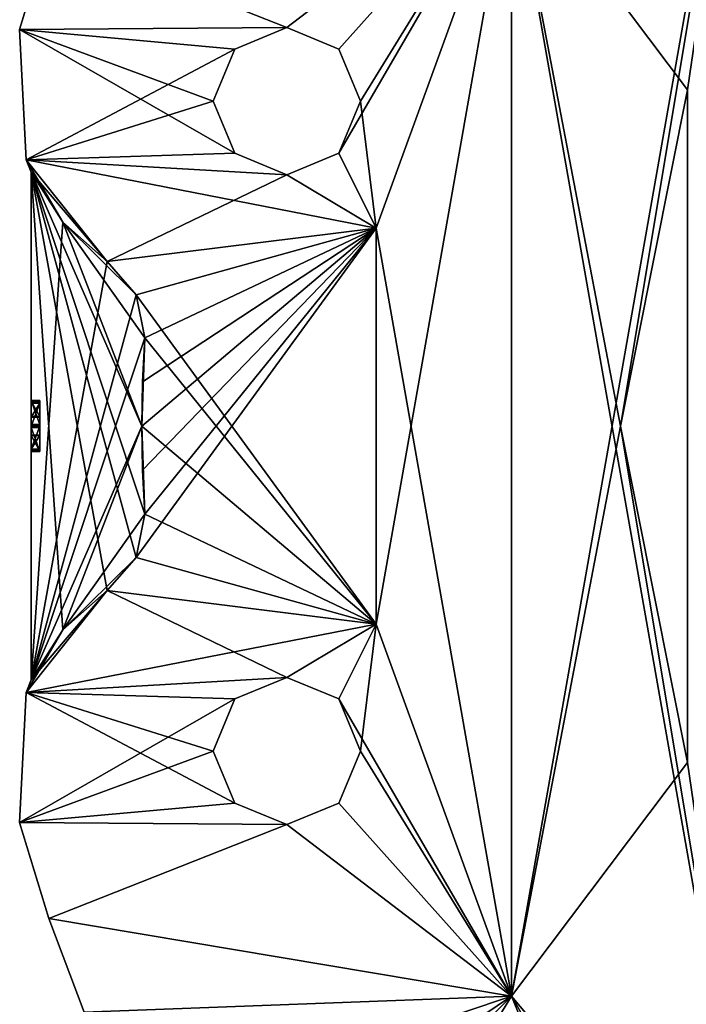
# Model space of a CAD drawing. Header units: millimetres. Extents: x -174 to 297, y -210 to 612.
# Tile 5 of 18: x -174 to -96, y -68 to 48. Entities that reach past the tile are written whole.
import ezdxf

# ---------------------------------------------------------------- set-up
doc = ezdxf.new("R2010")
doc.units = ezdxf.units.MM
doc.header["$LTSCALE"] = 65.185185
for name, color, linetype in [('10', 7, 'CONTINUOUS'), ('101', 7, 'CONTINUOUS'), ('102', 7, 'CONTINUOUS'), ('103', 7, 'CONTINUOUS'), ('104', 7, 'CONTINUOUS'), ('105', 7, 'CONTINUOUS'), ('106', 7, 'CONTINUOUS'), ('107', 7, 'CONTINUOUS'), ('108', 7, 'CONTINUOUS'), ('109', 7, 'CONTINUOUS'), ('110', 7, 'CONTINUOUS'), ('111', 7, 'CONTINUOUS'), ('112', 7, 'CONTINUOUS'), ('113', 7, 'CONTINUOUS'), ('114', 7, 'CONTINUOUS'), ('115', 7, 'CONTINUOUS'), ('116', 7, 'CONTINUOUS'), ('117', 7, 'CONTINUOUS'), ('118', 7, 'CONTINUOUS'), ('119', 7, 'CONTINUOUS'), ('120', 7, 'CONTINUOUS'), ('121', 7, 'CONTINUOUS'), ('122', 7, 'CONTINUOUS'), ('123', 7, 'CONTINUOUS'), ('124', 7, 'CONTINUOUS'), ('14', 7, 'CONTINUOUS'), ('142', 7, 'CONTINUOUS'), ('147', 7, 'CONTINUOUS'), ('148', 7, 'CONTINUOUS'), ('153', 7, 'CONTINUOUS'), ('189', 7, 'CONTINUOUS'), ('191', 7, 'CONTINUOUS'), ('2', 7, 'CONTINUOUS'), ('22', 7, 'CONTINUOUS'), ('223', 7, 'CONTINUOUS'), ('225', 7, 'CONTINUOUS'), ('236', 7, 'CONTINUOUS'), ('240', 7, 'CONTINUOUS'), ('245', 7, 'CONTINUOUS'), ('246', 7, 'CONTINUOUS'), ('254', 7, 'CONTINUOUS'), ('262', 7, 'CONTINUOUS'), ('3', 7, 'CONTINUOUS'), ('4', 7, 'CONTINUOUS'), ('43', 7, 'CONTINUOUS'), ('48', 7, 'CONTINUOUS'), ('51', 7, 'CONTINUOUS'), ('83', 7, 'CONTINUOUS'), ('86', 7, 'CONTINUOUS'), ('94', 7, 'CONTINUOUS'), ('97', 7, 'CONTINUOUS')]:
    doc.layers.add(name, color=color, linetype=linetype)

msp = doc.modelspace()

# ---------------------------------------------------------------- linework, layer by layer
at = {"layer": '10', "color": 7, "linetype": 'Continuous'}
for points in [[(-116.05, 67, 35), (-170.45, 57.86, 35), (-142.47, 46.82, 35), (-116.05, 67, 35)], [(-136.36, 44.29, 35), (-116.05, 67, 35), (-142.47, 46.82, 35), (-136.36, 44.29, 35)], [(-131.96, 23.27, 35), (-116.05, 67, 35), (-136.36, 32.06, 35), (-131.96, 23.27, 35)], [(-136.36, 32.06, 35), (-116.05, 67, 35), (-133.83, 38.18, 35), (-136.36, 32.06, 35)], [(-133.83, 38.18, 35), (-116.05, 67, 35), (-136.36, 44.29, 35), (-133.83, 38.18, 35)], [(-170.45, 57.86, 35), (-173.87, 46.59, 35), (-142.47, 46.82, 35), (-170.45, 57.86, 35)], [(-142.47, 46.82, 35), (-173.87, 46.59, 35), (-148.59, 44.29, 35), (-142.47, 46.82, 35)], [(-173.87, 46.59, 35), (-173.11, 31.3, 35), (-148.59, 44.29, 35), (-173.87, 46.59, 35)], [(-173.11, 31.3, 35), (-151.12, 38.18, 35), (-148.59, 44.29, 35), (-173.11, 31.3, 35)], [(-151.12, 38.18, 35), (-173.11, 31.3, 35), (-148.59, 32.06, 35), (-151.12, 38.18, 35)], [(-148.59, 32.06, 35), (-173.11, 31.3, 35), (-142.47, 29.53, 35), (-148.59, 32.06, 35)], [(-173.11, 31.3, 35), (-163.59, 19.32, 35), (-142.47, 29.53, 35), (-173.11, 31.3, 35)], [(-142.47, 29.53, 35), (-131.96, 23.27, 35), (-136.36, 32.06, 35), (-142.47, 29.53, 35)], [(-163.59, 19.32, 35), (-131.96, 23.27, 35), (-142.47, 29.53, 35), (-163.59, 19.32, 35)], [(-163.59, 19.32, 35), (-160.18, 15.43, 35), (-131.96, 23.27, 35), (-163.59, 19.32, 35)], [(-159.16, -10.35, 35), (-160.18, -15.43, 35), (-131.96, 23.27, 35), (-159.16, -10.35, 35)], [(-131.96, 23.27, 35), (-160.18, -15.43, 35), (-131.96, -23.27, 35), (-131.96, 23.27, 35)], [(-160.18, 15.43, 35), (-159.16, 10.35, 35), (-131.96, 23.27, 35), (-160.18, 15.43, 35)], [(-159.5, 0, 35), (-159.42, -5.18, 35), (-131.96, 23.27, 35), (-159.5, 0, 35)], [(-159.42, 5.18, 35), (-159.5, 0, 35), (-131.96, 23.27, 35), (-159.42, 5.18, 35)], [(-159.42, -5.18, 35), (-159.16, -10.35, 35), (-131.96, 23.27, 35), (-159.42, -5.18, 35)], [(-159.16, 10.35, 35), (-159.42, 5.18, 35), (-131.96, 23.27, 35), (-159.16, 10.35, 35)], [(-160.18, -15.43, 35), (-163.59, -19.32, 35), (-131.96, -23.27, 35), (-160.18, -15.43, 35)], [(-163.59, -19.32, 35), (-173.11, -31.3, 35), (-131.96, -23.27, 35), (-163.59, -19.32, 35)], [(-131.96, -23.27, 35), (-173.11, -31.3, 35), (-142.47, -29.53, 35), (-131.96, -23.27, 35)], [(-136.36, -32.06, 35), (-131.96, -23.27, 35), (-142.47, -29.53, 35), (-136.36, -32.06, 35)], [(-133.83, -38.18, 35), (-131.96, -23.27, 35), (-136.36, -32.06, 35), (-133.83, -38.18, 35)], [(-116.05, -67, 35), (-131.96, -23.27, 35), (-133.83, -38.18, 35), (-116.05, -67, 35)], [(-142.47, -29.53, 35), (-173.11, -31.3, 35), (-148.59, -32.06, 35), (-142.47, -29.53, 35)], [(-173.11, -31.3, 35), (-173.87, -46.59, 35), (-148.59, -32.06, 35), (-173.11, -31.3, 35)], [(-148.59, -32.06, 35), (-173.87, -46.59, 35), (-151.12, -38.18, 35), (-148.59, -32.06, 35)], [(-151.12, -38.18, 35), (-173.87, -46.59, 35), (-148.59, -44.29, 35), (-151.12, -38.18, 35)], [(-116.05, -67, 35), (-133.83, -38.18, 35), (-136.36, -44.29, 35), (-116.05, -67, 35)], [(-148.59, -44.29, 35), (-173.87, -46.59, 35), (-142.47, -46.82, 35), (-148.59, -44.29, 35)], [(-142.47, -46.82, 35), (-116.05, -67, 35), (-136.36, -44.29, 35), (-142.47, -46.82, 35)], [(-173.87, -46.59, 35), (-170.45, -57.86, 35), (-142.47, -46.82, 35), (-173.87, -46.59, 35)], [(-170.45, -57.86, 35), (-116.05, -67, 35), (-142.47, -46.82, 35), (-170.45, -57.86, 35)], [(-170.45, -57.86, 35), (-166.3, -68.88, 35), (-116.05, -67, 35), (-170.45, -57.86, 35)], [(-166.3, -68.88, 35), (-156.45, -80.52, 35), (-116.05, -67, 35), (-166.3, -68.88, 35)], [(-156.45, -80.52, 35), (-141.67, -84.27, 35), (-116.05, -67, 35), (-156.45, -80.52, 35)], [(-141.67, -84.27, 35), (-135.13, -86.19, 35), (-116.05, -67, 35), (-141.67, -84.27, 35)], [(-135.13, -86.19, 35), (-131.35, -91.86, 35), (-116.05, -67, 35), (-135.13, -86.19, 35)], [(-116.05, -67, 35), (-131.35, -91.86, 35), (-104.3, -95.65, 35), (-116.05, -67, 35)], [(-86.13, -102.65, 35), (-116.05, -67, 35), (-98.18, -98.18, 35), (-86.13, -102.65, 35)], [(-98.18, -98.18, 35), (-116.05, -67, 35), (-104.3, -95.65, 35), (-98.18, -98.18, 35)]]:
    msp.add_3dface(points, dxfattribs=at)
at = {"layer": '101', "color": 7, "linetype": 'Continuous'}
for points in [[(-168.78, 23.95, 12.5), (-172.5, 29.82, 12.5), (-172.5, -29.82, 12.5), (-168.78, 23.95, 12.5)], [(-163.59, 19.32, 12.5), (-168.78, 23.95, 12.5), (-172.5, -29.82, 12.5), (-163.59, 19.32, 12.5)], [(-163.59, 19.32, 12.5), (-172.5, -29.82, 12.5), (-160.18, 15.43, 12.5), (-163.59, 19.32, 12.5)], [(-160.18, 15.43, 12.5), (-172.5, -29.82, 12.5), (-159.16, 10.35, 12.5), (-160.18, 15.43, 12.5)], [(-159.16, 10.35, 12.5), (-172.5, -29.82, 12.5), (-159.5, 0, 12.5), (-159.16, 10.35, 12.5)], [(-172.5, -29.82, 12.5), (-168.78, -23.95, 12.5), (-159.5, 0, 12.5), (-172.5, -29.82, 12.5)], [(-159.5, 0, 12.5), (-168.78, -23.95, 12.5), (-159.16, -10.35, 12.5), (-159.5, 0, 12.5)], [(-159.16, -10.35, 12.5), (-168.78, -23.95, 12.5), (-160.18, -15.43, 12.5), (-159.16, -10.35, 12.5)], [(-168.78, -23.95, 12.5), (-163.59, -19.32, 12.5), (-160.18, -15.43, 12.5), (-168.78, -23.95, 12.5)]]:
    msp.add_3dface(points, dxfattribs=at)
at = {"layer": '102', "color": 7, "linetype": 'Continuous'}
for points in [[(-172.5, 0.17, 9.34), (-172.5, 2.99, 2.49), (-171.5, 0.17, 9.34), (-172.5, 0.17, 9.34)], [(-171.5, 0.17, 9.34), (-172.5, 2.99, 2.49), (-171.5, 2.99, 2.49), (-171.5, 0.17, 9.34)]]:
    msp.add_3dface(points, dxfattribs=at)
at = {"layer": '103', "color": 7, "linetype": 'Continuous'}
for points in [[(-172.5, 2.99, 2.49), (-172.5, 2.92, 2.28), (-171.5, 2.99, 2.49), (-172.5, 2.99, 2.49)], [(-171.5, 2.99, 2.49), (-172.5, 2.92, 2.28), (-171.5, 2.92, 2.28), (-171.5, 2.99, 2.49)], [(-172.5, 2.92, 2.28), (-172.5, 2.7, 2.29), (-171.5, 2.92, 2.28), (-172.5, 2.92, 2.28)], [(-172.5, 2.7, 2.29), (-171.5, 2.7, 2.29), (-171.5, 2.92, 2.28), (-172.5, 2.7, 2.29)]]:
    msp.add_3dface(points, dxfattribs=at)
at = {"layer": '104', "color": 7, "linetype": 'Continuous'}
for points in [[(-172.5, 2.7, 2.29), (-172.5, 1.05, 3.75), (-171.5, 2.7, 2.29), (-172.5, 2.7, 2.29)], [(-172.5, 1.05, 3.75), (-171.5, 1.05, 3.75), (-171.5, 2.7, 2.29), (-172.5, 1.05, 3.75)]]:
    msp.add_3dface(points, dxfattribs=at)
at = {"layer": '105', "color": 7, "linetype": 'Continuous'}
for points in [[(-172.5, 1.05, 3.75), (-172.5, 1.05, -4.27), (-171.5, 1.05, 3.75), (-172.5, 1.05, 3.75)], [(-172.5, 1.05, -4.27), (-171.5, 1.05, -4.27), (-171.5, 1.05, 3.75), (-172.5, 1.05, -4.27)]]:
    msp.add_3dface(points, dxfattribs=at)
at = {"layer": '106', "color": 7, "linetype": 'Continuous'}
for points in [[(-172.5, 1.07, -4.35), (-172.5, 1.11, -4.41), (-171.5, 1.07, -4.35), (-172.5, 1.07, -4.35)], [(-172.5, 1.11, -4.41), (-171.5, 1.11, -4.41), (-171.5, 1.07, -4.35), (-172.5, 1.11, -4.41)], [(-172.5, 1.05, -4.27), (-172.5, 1.07, -4.35), (-171.5, 1.05, -4.27), (-172.5, 1.05, -4.27)], [(-172.5, 1.07, -4.35), (-171.5, 1.07, -4.35), (-171.5, 1.05, -4.27), (-172.5, 1.07, -4.35)]]:
    msp.add_3dface(points, dxfattribs=at)
at = {"layer": '107', "color": 7, "linetype": 'Continuous'}
for points in [[(-172.5, 1.11, -4.41), (-172.5, 2.94, -6.1), (-171.5, 1.11, -4.41), (-172.5, 1.11, -4.41)], [(-172.5, 2.94, -6.1), (-171.5, 2.94, -6.1), (-171.5, 1.11, -4.41), (-172.5, 2.94, -6.1)]]:
    msp.add_3dface(points, dxfattribs=at)
at = {"layer": '108', "color": 7, "linetype": 'Continuous'}
for points in [[(-172.5, 2.98, -6.16), (-172.5, 3, -6.23), (-171.5, 2.98, -6.16), (-172.5, 2.98, -6.16)], [(-172.5, 3, -6.23), (-171.5, 3, -6.23), (-171.5, 2.98, -6.16), (-172.5, 3, -6.23)], [(-172.5, 2.94, -6.1), (-172.5, 2.98, -6.16), (-171.5, 2.94, -6.1), (-172.5, 2.94, -6.1)], [(-172.5, 2.98, -6.16), (-171.5, 2.98, -6.16), (-171.5, 2.94, -6.1), (-172.5, 2.98, -6.16)]]:
    msp.add_3dface(points, dxfattribs=at)
at = {"layer": '109', "color": 7, "linetype": 'Continuous'}
for points in [[(-172.5, 3, -6.23), (-172.5, 3, -11.48), (-171.5, 3, -6.23), (-172.5, 3, -6.23)], [(-172.5, 3, -11.48), (-171.5, 3, -11.48), (-171.5, 3, -6.23), (-172.5, 3, -11.48)]]:
    msp.add_3dface(points, dxfattribs=at)
at = {"layer": '110', "color": 7, "linetype": 'Continuous'}
for points in [[(-172.5, 3, -11.48), (-172.5, 2.9, -11.64), (-171.5, 3, -11.48), (-172.5, 3, -11.48)], [(-172.5, 2.9, -11.64), (-171.5, 2.9, -11.64), (-171.5, 3, -11.48), (-172.5, 2.9, -11.64)], [(-172.5, 2.9, -11.64), (-172.5, 2.71, -11.62), (-171.5, 2.9, -11.64), (-172.5, 2.9, -11.64)], [(-172.5, 2.71, -11.62), (-171.5, 2.71, -11.62), (-171.5, 2.9, -11.64), (-172.5, 2.71, -11.62)]]:
    msp.add_3dface(points, dxfattribs=at)
at = {"layer": '111', "color": 7, "linetype": 'Continuous'}
for points in [[(-172.5, 2.71, -11.62), (-172.5, 0, -9.45), (-171.5, 2.71, -11.62), (-172.5, 2.71, -11.62)], [(-172.5, 0, -9.45), (-171.5, 0, -9.45), (-171.5, 2.71, -11.62), (-172.5, 0, -9.45)]]:
    msp.add_3dface(points, dxfattribs=at)
at = {"layer": '112', "color": 7, "linetype": 'Continuous'}
for points in [[(-172.5, 0, -9.45), (-172.5, -2.71, -11.62), (-171.5, 0, -9.45), (-172.5, 0, -9.45)], [(-172.5, -2.71, -11.62), (-171.5, -2.71, -11.62), (-171.5, 0, -9.45), (-172.5, -2.71, -11.62)]]:
    msp.add_3dface(points, dxfattribs=at)
at = {"layer": '113', "color": 7, "linetype": 'Continuous'}
for points in [[(-172.5, -2.71, -11.62), (-172.5, -2.9, -11.64), (-171.5, -2.71, -11.62), (-172.5, -2.71, -11.62)], [(-172.5, -2.9, -11.64), (-171.5, -2.9, -11.64), (-171.5, -2.71, -11.62), (-172.5, -2.9, -11.64)], [(-172.5, -2.9, -11.64), (-172.5, -3, -11.48), (-171.5, -2.9, -11.64), (-172.5, -2.9, -11.64)], [(-172.5, -3, -11.48), (-171.5, -3, -11.48), (-171.5, -2.9, -11.64), (-172.5, -3, -11.48)]]:
    msp.add_3dface(points, dxfattribs=at)
at = {"layer": '114', "color": 7, "linetype": 'Continuous'}
for points in [[(-172.5, -3, -11.48), (-172.5, -3, -6.23), (-171.5, -3, -11.48), (-172.5, -3, -11.48)], [(-172.5, -3, -6.23), (-171.5, -3, -6.23), (-171.5, -3, -11.48), (-172.5, -3, -6.23)]]:
    msp.add_3dface(points, dxfattribs=at)
at = {"layer": '115', "color": 7, "linetype": 'Continuous'}
for points in [[(-172.5, -2.98, -6.16), (-172.5, -2.94, -6.1), (-171.5, -2.98, -6.16), (-172.5, -2.98, -6.16)], [(-172.5, -2.94, -6.1), (-171.5, -2.94, -6.1), (-171.5, -2.98, -6.16), (-172.5, -2.94, -6.1)], [(-172.5, -3, -6.23), (-172.5, -2.98, -6.16), (-171.5, -3, -6.23), (-172.5, -3, -6.23)], [(-172.5, -2.98, -6.16), (-171.5, -2.98, -6.16), (-171.5, -3, -6.23), (-172.5, -2.98, -6.16)]]:
    msp.add_3dface(points, dxfattribs=at)
at = {"layer": '116', "color": 7, "linetype": 'Continuous'}
for points in [[(-172.5, -2.94, -6.1), (-172.5, -1.11, -4.41), (-171.5, -2.94, -6.1), (-172.5, -2.94, -6.1)], [(-172.5, -1.11, -4.41), (-171.5, -1.11, -4.41), (-171.5, -2.94, -6.1), (-172.5, -1.11, -4.41)]]:
    msp.add_3dface(points, dxfattribs=at)
at = {"layer": '117', "color": 7, "linetype": 'Continuous'}
for points in [[(-172.5, -1.07, -4.35), (-172.5, -1.05, -4.27), (-171.5, -1.07, -4.35), (-172.5, -1.07, -4.35)], [(-172.5, -1.05, -4.27), (-171.5, -1.05, -4.27), (-171.5, -1.07, -4.35), (-172.5, -1.05, -4.27)], [(-172.5, -1.11, -4.41), (-172.5, -1.07, -4.35), (-171.5, -1.11, -4.41), (-172.5, -1.11, -4.41)], [(-172.5, -1.07, -4.35), (-171.5, -1.07, -4.35), (-171.5, -1.11, -4.41), (-172.5, -1.07, -4.35)]]:
    msp.add_3dface(points, dxfattribs=at)
at = {"layer": '118', "color": 7, "linetype": 'Continuous'}
for points in [[(-172.5, -1.05, -4.27), (-172.5, -1.05, 3.75), (-171.5, -1.05, -4.27), (-172.5, -1.05, -4.27)], [(-172.5, -1.05, 3.75), (-171.5, -1.05, 3.75), (-171.5, -1.05, -4.27), (-172.5, -1.05, 3.75)]]:
    msp.add_3dface(points, dxfattribs=at)
at = {"layer": '119', "color": 7, "linetype": 'Continuous'}
for points in [[(-172.5, -1.05, 3.75), (-172.5, -2.7, 2.29), (-171.5, -1.05, 3.75), (-172.5, -1.05, 3.75)], [(-172.5, -2.7, 2.29), (-171.5, -2.7, 2.29), (-171.5, -1.05, 3.75), (-172.5, -2.7, 2.29)]]:
    msp.add_3dface(points, dxfattribs=at)
at = {"layer": '120', "color": 7, "linetype": 'Continuous'}
for points in [[(-172.5, -2.7, 2.29), (-172.5, -2.92, 2.28), (-171.5, -2.7, 2.29), (-172.5, -2.7, 2.29)], [(-172.5, -2.92, 2.28), (-171.5, -2.92, 2.28), (-171.5, -2.7, 2.29), (-172.5, -2.92, 2.28)], [(-172.5, -2.92, 2.28), (-172.5, -2.99, 2.49), (-171.5, -2.92, 2.28), (-172.5, -2.92, 2.28)], [(-172.5, -2.99, 2.49), (-171.5, -2.99, 2.49), (-171.5, -2.92, 2.28), (-172.5, -2.99, 2.49)]]:
    msp.add_3dface(points, dxfattribs=at)
at = {"layer": '121', "color": 7, "linetype": 'Continuous'}
for points in [[(-172.5, -2.99, 2.49), (-172.5, -0.17, 9.34), (-171.5, -2.99, 2.49), (-172.5, -2.99, 2.49)], [(-172.5, -0.17, 9.34), (-171.5, -0.17, 9.34), (-171.5, -2.99, 2.49), (-172.5, -0.17, 9.34)]]:
    msp.add_3dface(points, dxfattribs=at)
at = {"layer": '122', "color": 7, "linetype": 'Continuous'}
for points in [[(-172.5, 0, 9.45), (-172.5, 0.17, 9.34), (-171.5, 0, 9.45), (-172.5, 0, 9.45)], [(-172.5, 0.17, 9.34), (-171.5, 0.17, 9.34), (-171.5, 0, 9.45), (-172.5, 0.17, 9.34)], [(-172.5, 0, 9.45), (-171.5, 0, 9.45), (-171.5, -0.17, 9.34), (-172.5, 0, 9.45)], [(-172.5, -0.17, 9.34), (-172.5, 0, 9.45), (-171.5, -0.17, 9.34), (-172.5, -0.17, 9.34)]]:
    msp.add_3dface(points, dxfattribs=at)
at = {"layer": '123', "color": 7, "linetype": 'Continuous'}
for points in [[(-171.5, -3, -6.23), (-171.5, -2.98, -6.16), (-171.5, 3, -6.23), (-171.5, -3, -6.23)], [(-171.5, 3, -6.23), (-171.5, -2.98, -6.16), (-171.5, 2.98, -6.16), (-171.5, 3, -6.23)], [(-171.5, 0, -9.45), (-171.5, -3, -6.23), (-171.5, 3, -11.48), (-171.5, 0, -9.45)], [(-171.5, 3, -11.48), (-171.5, -3, -6.23), (-171.5, 3, -6.23), (-171.5, 3, -11.48)], [(-171.5, 2.71, -11.62), (-171.5, 0, -9.45), (-171.5, 3, -11.48), (-171.5, 2.71, -11.62)], [(-171.5, 2.9, -11.64), (-171.5, 2.71, -11.62), (-171.5, 3, -11.48), (-171.5, 2.9, -11.64)], [(-171.5, 0.17, 9.34), (-171.5, 2.99, 2.49), (-171.5, -0.17, 9.34), (-171.5, 0.17, 9.34)], [(-171.5, -0.17, 9.34), (-171.5, 2.99, 2.49), (-171.5, 1.05, 3.75), (-171.5, -0.17, 9.34)], [(-171.5, 1.05, 3.75), (-171.5, 2.99, 2.49), (-171.5, 2.7, 2.29), (-171.5, 1.05, 3.75)], [(-171.5, 2.7, 2.29), (-171.5, 2.99, 2.49), (-171.5, 2.92, 2.28), (-171.5, 2.7, 2.29)], [(-171.5, -2.98, -6.16), (-171.5, -2.94, -6.1), (-171.5, 2.98, -6.16), (-171.5, -2.98, -6.16)], [(-171.5, 2.98, -6.16), (-171.5, -2.94, -6.1), (-171.5, 2.94, -6.1), (-171.5, 2.98, -6.16)], [(-171.5, -2.94, -6.1), (-171.5, -1.11, -4.41), (-171.5, 2.94, -6.1), (-171.5, -2.94, -6.1)], [(-171.5, 2.94, -6.1), (-171.5, -1.11, -4.41), (-171.5, 1.11, -4.41), (-171.5, 2.94, -6.1)], [(-171.5, -1.11, -4.41), (-171.5, -1.07, -4.35), (-171.5, 1.11, -4.41), (-171.5, -1.11, -4.41)], [(-171.5, 1.11, -4.41), (-171.5, -1.07, -4.35), (-171.5, 1.07, -4.35), (-171.5, 1.11, -4.41)], [(-171.5, -1.07, -4.35), (-171.5, -1.05, -4.27), (-171.5, 1.07, -4.35), (-171.5, -1.07, -4.35)], [(-171.5, 1.07, -4.35), (-171.5, -1.05, -4.27), (-171.5, 1.05, -4.27), (-171.5, 1.07, -4.35)], [(-171.5, -1.05, 3.75), (-171.5, -0.17, 9.34), (-171.5, 1.05, 3.75), (-171.5, -1.05, 3.75)], [(-171.5, -1.05, -4.27), (-171.5, -1.05, 3.75), (-171.5, 1.05, -4.27), (-171.5, -1.05, -4.27)], [(-171.5, 1.05, -4.27), (-171.5, -1.05, 3.75), (-171.5, 1.05, 3.75), (-171.5, 1.05, -4.27)], [(-171.5, 0, 9.45), (-171.5, 0.17, 9.34), (-171.5, -0.17, 9.34), (-171.5, 0, 9.45)], [(-171.5, -3, -11.48), (-171.5, -3, -6.23), (-171.5, 0, -9.45), (-171.5, -3, -11.48)], [(-171.5, -2.71, -11.62), (-171.5, -3, -11.48), (-171.5, 0, -9.45), (-171.5, -2.71, -11.62)], [(-171.5, -2.99, 2.49), (-171.5, -0.17, 9.34), (-171.5, -1.05, 3.75), (-171.5, -2.99, 2.49)], [(-171.5, -2.7, 2.29), (-171.5, -2.99, 2.49), (-171.5, -1.05, 3.75), (-171.5, -2.7, 2.29)], [(-171.5, -2.92, 2.28), (-171.5, -2.99, 2.49), (-171.5, -2.7, 2.29), (-171.5, -2.92, 2.28)], [(-171.5, -2.9, -11.64), (-171.5, -3, -11.48), (-171.5, -2.71, -11.62), (-171.5, -2.9, -11.64)]]:
    msp.add_3dface(points, dxfattribs=at)
at = {"layer": '124', "color": 7, "linetype": 'Continuous'}
for points in [[(-172.5, 29.82, -12.5), (-168.78, 23.95, -12.5), (-159.5, 0, -12.5), (-172.5, 29.82, -12.5)], [(-163.59, -19.32, -12.5), (-172.5, 29.82, -12.5), (-160.18, -15.43, -12.5), (-163.59, -19.32, -12.5)], [(-172.5, 29.82, -12.5), (-163.59, -19.32, -12.5), (-168.78, -23.95, -12.5), (-172.5, 29.82, -12.5)], [(-160.18, -15.43, -12.5), (-172.5, 29.82, -12.5), (-159.16, -10.35, -12.5), (-160.18, -15.43, -12.5)], [(-159.16, -10.35, -12.5), (-172.5, 29.82, -12.5), (-159.5, 0, -12.5), (-159.16, -10.35, -12.5)], [(-172.5, -29.82, -12.5), (-172.5, 29.82, -12.5), (-168.78, -23.95, -12.5), (-172.5, -29.82, -12.5)], [(-168.78, 23.95, -12.5), (-163.59, 19.32, -12.5), (-160.18, 15.43, -12.5), (-168.78, 23.95, -12.5)], [(-159.5, 0, -12.5), (-168.78, 23.95, -12.5), (-159.16, 10.35, -12.5), (-159.5, 0, -12.5)], [(-159.16, 10.35, -12.5), (-168.78, 23.95, -12.5), (-160.18, 15.43, -12.5), (-159.16, 10.35, -12.5)]]:
    msp.add_3dface(points, dxfattribs=at)
at = {"layer": '14', "color": 7, "linetype": 'Continuous'}
for points in [[(-172.5, 29.82, 12.5), (-172.5, 29.82, -12.5), (-172.5, 2.9, -11.64), (-172.5, 29.82, 12.5)], [(-172.5, 29.82, -12.5), (-172.5, -29.82, -12.5), (-172.5, 2.9, -11.64), (-172.5, 29.82, -12.5)], [(-172.5, -29.82, 12.5), (-172.5, 29.82, 12.5), (-172.5, 0, 9.45), (-172.5, -29.82, 12.5)], [(-172.5, 2.99, 2.49), (-172.5, 29.82, 12.5), (-172.5, 3, -6.23), (-172.5, 2.99, 2.49)], [(-172.5, 29.82, 12.5), (-172.5, 2.99, 2.49), (-172.5, 0.17, 9.34), (-172.5, 29.82, 12.5)], [(-172.5, 3, -6.23), (-172.5, 29.82, 12.5), (-172.5, 3, -11.48), (-172.5, 3, -6.23)], [(-172.5, 3, -11.48), (-172.5, 29.82, 12.5), (-172.5, 2.9, -11.64), (-172.5, 3, -11.48)], [(-172.5, 0, 9.45), (-172.5, 29.82, 12.5), (-172.5, 0.17, 9.34), (-172.5, 0, 9.45)], [(-172.5, 2.98, -6.16), (-172.5, 2.99, 2.49), (-172.5, 3, -6.23), (-172.5, 2.98, -6.16)], [(-172.5, 2.92, 2.28), (-172.5, 2.99, 2.49), (-172.5, 2.94, -6.1), (-172.5, 2.92, 2.28)], [(-172.5, 2.94, -6.1), (-172.5, 2.99, 2.49), (-172.5, 2.98, -6.16), (-172.5, 2.94, -6.1)], [(-172.5, 1.11, -4.41), (-172.5, 2.92, 2.28), (-172.5, 2.94, -6.1), (-172.5, 1.11, -4.41)], [(-172.5, 2.7, 2.29), (-172.5, 2.92, 2.28), (-172.5, 1.11, -4.41), (-172.5, 2.7, 2.29)], [(-172.5, 2.9, -11.64), (-172.5, -29.82, -12.5), (-172.5, 2.71, -11.62), (-172.5, 2.9, -11.64)], [(-172.5, 2.71, -11.62), (-172.5, -29.82, -12.5), (-172.5, -2.9, -11.64), (-172.5, 2.71, -11.62)], [(-172.5, 0, -9.45), (-172.5, 2.71, -11.62), (-172.5, -2.71, -11.62), (-172.5, 0, -9.45)], [(-172.5, -2.71, -11.62), (-172.5, 2.71, -11.62), (-172.5, -2.9, -11.64), (-172.5, -2.71, -11.62)], [(-172.5, 1.05, 3.75), (-172.5, 2.7, 2.29), (-172.5, 1.05, -4.27), (-172.5, 1.05, 3.75)], [(-172.5, 1.05, -4.27), (-172.5, 2.7, 2.29), (-172.5, 1.07, -4.35), (-172.5, 1.05, -4.27)], [(-172.5, 1.07, -4.35), (-172.5, 2.7, 2.29), (-172.5, 1.11, -4.41), (-172.5, 1.07, -4.35)], [(-172.5, -0.17, 9.34), (-172.5, -29.82, 12.5), (-172.5, 0, 9.45), (-172.5, -0.17, 9.34)], [(-172.5, -29.82, -12.5), (-172.5, -29.82, 12.5), (-172.5, -0.17, 9.34), (-172.5, -29.82, -12.5)], [(-172.5, -2.99, 2.49), (-172.5, -29.82, -12.5), (-172.5, -0.17, 9.34), (-172.5, -2.99, 2.49)], [(-172.5, -1.07, -4.35), (-172.5, -1.11, -4.41), (-172.5, -1.05, 3.75), (-172.5, -1.07, -4.35)], [(-172.5, -1.05, 3.75), (-172.5, -1.11, -4.41), (-172.5, -2.7, 2.29), (-172.5, -1.05, 3.75)], [(-172.5, -1.05, -4.27), (-172.5, -1.07, -4.35), (-172.5, -1.05, 3.75), (-172.5, -1.05, -4.27)], [(-172.5, -1.11, -4.41), (-172.5, -2.94, -6.1), (-172.5, -2.7, 2.29), (-172.5, -1.11, -4.41)], [(-172.5, -2.7, 2.29), (-172.5, -2.94, -6.1), (-172.5, -2.92, 2.28), (-172.5, -2.7, 2.29)], [(-172.5, -2.9, -11.64), (-172.5, -29.82, -12.5), (-172.5, -3, -11.48), (-172.5, -2.9, -11.64)], [(-172.5, -2.94, -6.1), (-172.5, -2.98, -6.16), (-172.5, -2.92, 2.28), (-172.5, -2.94, -6.1)], [(-172.5, -2.92, 2.28), (-172.5, -2.98, -6.16), (-172.5, -2.99, 2.49), (-172.5, -2.92, 2.28)], [(-172.5, -2.98, -6.16), (-172.5, -3, -6.23), (-172.5, -2.99, 2.49), (-172.5, -2.98, -6.16)], [(-172.5, -3, -6.23), (-172.5, -29.82, -12.5), (-172.5, -2.99, 2.49), (-172.5, -3, -6.23)], [(-172.5, -3, -11.48), (-172.5, -29.82, -12.5), (-172.5, -3, -6.23), (-172.5, -3, -11.48)]]:
    msp.add_3dface(points, dxfattribs=at)
at = {"layer": '142', "color": 7, "linetype": 'Continuous'}
for points in [[(-173.87, 46.59, -35), (-173.11, 31.3, -35), (-173.87, 46.59, 35), (-173.87, 46.59, -35)], [(-173.11, 31.3, -35), (-173.11, 31.3, 35), (-173.87, 46.59, 35), (-173.11, 31.3, -35)], [(-173.11, 31.3, -35), (-163.59, 19.32, -35), (-172.5, 29.82, -12.5), (-173.11, 31.3, -35)], [(-173.11, 31.3, 35), (-173.11, 31.3, -35), (-172.5, 29.82, -12.5), (-173.11, 31.3, 35)], [(-163.59, 19.32, 35), (-173.11, 31.3, 35), (-163.59, 19.32, 12.5), (-163.59, 19.32, 35)], [(-173.11, 31.3, 35), (-172.5, 29.82, -12.5), (-172.5, 29.82, 12.5), (-173.11, 31.3, 35)], [(-163.59, 19.32, 12.5), (-173.11, 31.3, 35), (-168.78, 23.95, 12.5), (-163.59, 19.32, 12.5)], [(-168.78, 23.95, 12.5), (-173.11, 31.3, 35), (-172.5, 29.82, 12.5), (-168.78, 23.95, 12.5)], [(-172.5, 29.82, -12.5), (-163.59, 19.32, -35), (-168.78, 23.95, -12.5), (-172.5, 29.82, -12.5)], [(-168.78, 23.95, -12.5), (-163.59, 19.32, -35), (-163.59, 19.32, -12.5), (-168.78, 23.95, -12.5)]]:
    msp.add_3dface(points, dxfattribs=at)
at = {"layer": '147', "color": 7, "linetype": 'Continuous'}
msp.add_3dface([(-103.25, 0, 43), (-95.39, -39.51, 43), (-95.39, 39.51, 43), (-103.25, 0, 43)], dxfattribs=at)
at = {"layer": '148', "color": 7, "linetype": 'Continuous'}
msp.add_3dface([(-95.39, -39.51, 28), (-103.25, 0, 28), (-95.39, 39.51, 28), (-95.39, -39.51, 28)], dxfattribs=at)
at = {"layer": '153', "color": 7, "linetype": 'Continuous'}
for points in [[(-170.45, 57.86, -35), (-116.05, 67, -35), (-142.47, 46.82, -35), (-170.45, 57.86, -35)], [(-142.47, 46.82, -35), (-116.05, 67, -35), (-136.36, 44.29, -35), (-142.47, 46.82, -35)], [(-116.05, 67, -35), (-133.83, 38.18, -35), (-136.36, 44.29, -35), (-116.05, 67, -35)], [(-116.05, 67, -35), (-131.96, 23.27, -35), (-133.83, 38.18, -35), (-116.05, 67, -35)], [(-173.87, 46.59, -35), (-170.45, 57.86, -35), (-142.47, 46.82, -35), (-173.87, 46.59, -35)], [(-148.59, 44.29, -35), (-173.87, 46.59, -35), (-142.47, 46.82, -35), (-148.59, 44.29, -35)], [(-173.11, 31.3, -35), (-173.87, 46.59, -35), (-148.59, 32.06, -35), (-173.11, 31.3, -35)], [(-148.59, 32.06, -35), (-173.87, 46.59, -35), (-151.12, 38.18, -35), (-148.59, 32.06, -35)], [(-151.12, 38.18, -35), (-173.87, 46.59, -35), (-148.59, 44.29, -35), (-151.12, 38.18, -35)], [(-133.83, 38.18, -35), (-131.96, 23.27, -35), (-136.36, 32.06, -35), (-133.83, 38.18, -35)], [(-142.47, 29.53, -35), (-173.11, 31.3, -35), (-148.59, 32.06, -35), (-142.47, 29.53, -35)], [(-163.59, 19.32, -35), (-173.11, 31.3, -35), (-131.96, 23.27, -35), (-163.59, 19.32, -35)], [(-131.96, 23.27, -35), (-173.11, 31.3, -35), (-142.47, 29.53, -35), (-131.96, 23.27, -35)], [(-136.36, 32.06, -35), (-131.96, 23.27, -35), (-142.47, 29.53, -35), (-136.36, 32.06, -35)], [(-160.18, 15.43, -35), (-163.59, 19.32, -35), (-131.96, 23.27, -35), (-160.18, 15.43, -35)], [(-131.96, -23.27, -35), (-160.18, 15.43, -35), (-131.96, 23.27, -35), (-131.96, -23.27, -35)], [(-159.16, 10.35, -35), (-160.18, 15.43, -35), (-131.96, -23.27, -35), (-159.16, 10.35, -35)], [(-159.5, 0, -35), (-159.16, 10.35, -35), (-131.96, -23.27, -35), (-159.5, 0, -35)], [(-159.16, -10.35, -35), (-159.5, 0, -35), (-131.96, -23.27, -35), (-159.16, -10.35, -35)], [(-160.18, -15.43, -35), (-159.16, -10.35, -35), (-131.96, -23.27, -35), (-160.18, -15.43, -35)], [(-163.59, -19.32, -35), (-160.18, -15.43, -35), (-131.96, -23.27, -35), (-163.59, -19.32, -35)], [(-173.11, -31.3, -35), (-163.59, -19.32, -35), (-142.47, -29.53, -35), (-173.11, -31.3, -35)], [(-163.59, -19.32, -35), (-131.96, -23.27, -35), (-142.47, -29.53, -35), (-163.59, -19.32, -35)], [(-142.47, -29.53, -35), (-131.96, -23.27, -35), (-136.36, -32.06, -35), (-142.47, -29.53, -35)], [(-131.96, -23.27, -35), (-116.05, -67, -35), (-136.36, -32.06, -35), (-131.96, -23.27, -35)], [(-148.59, -32.06, -35), (-173.11, -31.3, -35), (-142.47, -29.53, -35), (-148.59, -32.06, -35)], [(-173.87, -46.59, -35), (-173.11, -31.3, -35), (-148.59, -44.29, -35), (-173.87, -46.59, -35)], [(-151.12, -38.18, -35), (-173.11, -31.3, -35), (-148.59, -32.06, -35), (-151.12, -38.18, -35)], [(-173.11, -31.3, -35), (-151.12, -38.18, -35), (-148.59, -44.29, -35), (-173.11, -31.3, -35)], [(-136.36, -32.06, -35), (-116.05, -67, -35), (-133.83, -38.18, -35), (-136.36, -32.06, -35)], [(-133.83, -38.18, -35), (-116.05, -67, -35), (-136.36, -44.29, -35), (-133.83, -38.18, -35)], [(-142.47, -46.82, -35), (-173.87, -46.59, -35), (-148.59, -44.29, -35), (-142.47, -46.82, -35)], [(-136.36, -44.29, -35), (-116.05, -67, -35), (-142.47, -46.82, -35), (-136.36, -44.29, -35)], [(-170.45, -57.86, -35), (-173.87, -46.59, -35), (-142.47, -46.82, -35), (-170.45, -57.86, -35)], [(-116.05, -67, -35), (-170.45, -57.86, -35), (-142.47, -46.82, -35), (-116.05, -67, -35)], [(-166.3, -68.88, -35), (-170.45, -57.86, -35), (-116.05, -67, -35), (-166.3, -68.88, -35)], [(-86.13, -102.65, -35), (-166.3, -68.88, -35), (-116.05, -67, -35), (-86.13, -102.65, -35)]]:
    msp.add_3dface(points, dxfattribs=at)
at = {"layer": '189', "color": 7, "linetype": 'Continuous'}
for points in [[(-116.05, -67, -39), (-116.05, 67, -39), (-86.13, 102.65, -39), (-116.05, -67, -39)], [(-116.05, -67, -39), (-86.13, 102.65, -39), (-103.25, 0, -39), (-116.05, -67, -39)], [(-103.25, 0, -39), (-86.13, 102.65, -39), (-95.39, 39.51, -39), (-103.25, 0, -39)], [(-116.05, -67, -39), (-131.96, -23.27, -39), (-116.05, 67, -39), (-116.05, -67, -39)], [(-131.96, -23.27, -39), (-131.96, 23.27, -39), (-116.05, 67, -39), (-131.96, -23.27, -39)], [(-116.05, -67, -39), (-103.25, 0, -39), (-95.39, -39.51, -39), (-116.05, -67, -39)], [(-86.13, -102.65, -39), (-116.05, -67, -39), (-95.39, -39.51, -39), (-86.13, -102.65, -39)]]:
    msp.add_3dface(points, dxfattribs=at)
at = {"layer": '191', "color": 7, "linetype": 'Continuous'}
for points in [[(-86.13, 102.65, 50), (-116.05, 67, 50), (-95.39, 39.51, 50), (-86.13, 102.65, 50)], [(-131.96, 23.27, 50), (-116.05, -67, 50), (-116.05, 67, 50), (-131.96, 23.27, 50)], [(-116.05, -67, 50), (-86.13, -102.65, 50), (-116.05, 67, 50), (-116.05, -67, 50)], [(-116.05, 67, 50), (-86.13, -102.65, 50), (-103.25, 0, 50), (-116.05, 67, 50)], [(-95.39, 39.51, 50), (-116.05, 67, 50), (-103.25, 0, 50), (-95.39, 39.51, 50)], [(-131.96, -23.27, 50), (-116.05, -67, 50), (-131.96, 23.27, 50), (-131.96, -23.27, 50)], [(-103.25, 0, 50), (-86.13, -102.65, 50), (-95.39, -39.51, 50), (-103.25, 0, 50)]]:
    msp.add_3dface(points, dxfattribs=at)
at = {"layer": '2', "color": 7, "linetype": 'Continuous'}
for points in [[(-103.25, 0, 50), (-95.39, -39.51, 50), (-103.25, 0, 43), (-103.25, 0, 50)], [(-103.25, 0, 43), (-95.39, -39.51, 50), (-95.39, -39.51, 43), (-103.25, 0, 43)]]:
    msp.add_3dface(points, dxfattribs=at)
at = {"layer": '22', "color": 7, "linetype": 'Continuous'}
for points in [[(-103.25, 0, -39), (-95.39, 39.51, -39), (-103.25, 0, 28), (-103.25, 0, -39)], [(-103.25, 0, 28), (-95.39, 39.51, -39), (-95.39, 39.51, 28), (-103.25, 0, 28)]]:
    msp.add_3dface(points, dxfattribs=at)
at = {"layer": '223', "color": 7, "linetype": 'Continuous'}
for points in [[(-148.59, -44.29, -35), (-151.12, -38.18, -35), (-148.59, -44.29, 35), (-148.59, -44.29, -35)], [(-151.12, -38.18, -35), (-151.12, -38.18, 35), (-148.59, -44.29, 35), (-151.12, -38.18, -35)], [(-133.83, -38.18, -35), (-136.36, -44.29, -35), (-133.83, -38.18, 35), (-133.83, -38.18, -35)], [(-133.83, -38.18, 35), (-136.36, -44.29, -35), (-136.36, -44.29, 35), (-133.83, -38.18, 35)], [(-142.47, -46.82, -35), (-148.59, -44.29, -35), (-142.47, -46.82, 35), (-142.47, -46.82, -35)], [(-148.59, -44.29, -35), (-148.59, -44.29, 35), (-142.47, -46.82, 35), (-148.59, -44.29, -35)], [(-136.36, -44.29, -35), (-142.47, -46.82, -35), (-136.36, -44.29, 35), (-136.36, -44.29, -35)], [(-142.47, -46.82, -35), (-142.47, -46.82, 35), (-136.36, -44.29, 35), (-142.47, -46.82, -35)]]:
    msp.add_3dface(points, dxfattribs=at)
at = {"layer": '225', "color": 7, "linetype": 'Continuous'}
for points in [[(-148.59, 44.29, -35), (-142.47, 46.82, -35), (-148.59, 44.29, 35), (-148.59, 44.29, -35)], [(-142.47, 46.82, -35), (-142.47, 46.82, 35), (-148.59, 44.29, 35), (-142.47, 46.82, -35)], [(-142.47, 46.82, -35), (-136.36, 44.29, -35), (-142.47, 46.82, 35), (-142.47, 46.82, -35)], [(-136.36, 44.29, -35), (-136.36, 44.29, 35), (-142.47, 46.82, 35), (-136.36, 44.29, -35)], [(-151.12, 38.18, -35), (-148.59, 44.29, -35), (-151.12, 38.18, 35), (-151.12, 38.18, -35)], [(-151.12, 38.18, 35), (-148.59, 44.29, -35), (-148.59, 44.29, 35), (-151.12, 38.18, 35)], [(-136.36, 44.29, -35), (-133.83, 38.18, -35), (-136.36, 44.29, 35), (-136.36, 44.29, -35)], [(-133.83, 38.18, -35), (-133.83, 38.18, 35), (-136.36, 44.29, 35), (-133.83, 38.18, -35)]]:
    msp.add_3dface(points, dxfattribs=at)
at = {"layer": '236', "color": 7, "linetype": 'Continuous'}
for points in [[(-148.59, 32.06, -35), (-151.12, 38.18, -35), (-148.59, 32.06, 35), (-148.59, 32.06, -35)], [(-151.12, 38.18, -35), (-151.12, 38.18, 35), (-148.59, 32.06, 35), (-151.12, 38.18, -35)], [(-133.83, 38.18, -35), (-136.36, 32.06, -35), (-133.83, 38.18, 35), (-133.83, 38.18, -35)], [(-136.36, 32.06, -35), (-136.36, 32.06, 35), (-133.83, 38.18, 35), (-136.36, 32.06, -35)], [(-142.47, 29.53, -35), (-148.59, 32.06, -35), (-142.47, 29.53, 35), (-142.47, 29.53, -35)], [(-148.59, 32.06, -35), (-148.59, 32.06, 35), (-142.47, 29.53, 35), (-148.59, 32.06, -35)], [(-136.36, 32.06, -35), (-142.47, 29.53, -35), (-136.36, 32.06, 35), (-136.36, 32.06, -35)], [(-142.47, 29.53, -35), (-142.47, 29.53, 35), (-136.36, 32.06, 35), (-142.47, 29.53, -35)]]:
    msp.add_3dface(points, dxfattribs=at)
at = {"layer": '240', "color": 7, "linetype": 'Continuous'}
for points in [[(-95.39, -39.51, -39), (-103.25, 0, -39), (-95.39, -39.51, 28), (-95.39, -39.51, -39)], [(-95.39, -39.51, 28), (-103.25, 0, -39), (-103.25, 0, 28), (-95.39, -39.51, 28)]]:
    msp.add_3dface(points, dxfattribs=at)
at = {"layer": '245', "color": 7, "linetype": 'Continuous'}
for points in [[(-131.96, 23.27, -35), (-116.05, 67, -35), (-131.96, 23.27, -39), (-131.96, 23.27, -35)], [(-131.96, 23.27, -39), (-116.05, 67, -35), (-116.05, 67, -39), (-131.96, 23.27, -39)], [(-131.96, -23.27, -35), (-131.96, 23.27, -35), (-131.96, -23.27, -39), (-131.96, -23.27, -35)], [(-131.96, -23.27, -39), (-131.96, 23.27, -35), (-131.96, 23.27, -39), (-131.96, -23.27, -39)], [(-116.05, -67, -35), (-131.96, -23.27, -35), (-116.05, -67, -39), (-116.05, -67, -35)], [(-116.05, -67, -39), (-131.96, -23.27, -35), (-131.96, -23.27, -39), (-116.05, -67, -39)], [(-86.13, -102.65, -35), (-116.05, -67, -35), (-86.13, -102.65, -39), (-86.13, -102.65, -35)], [(-86.13, -102.65, -39), (-116.05, -67, -35), (-116.05, -67, -39), (-86.13, -102.65, -39)]]:
    msp.add_3dface(points, dxfattribs=at)
at = {"layer": '246', "color": 7, "linetype": 'Continuous'}
for points in [[(-95.39, 39.51, 50), (-103.25, 0, 50), (-95.39, 39.51, 43), (-95.39, 39.51, 50)], [(-103.25, 0, 50), (-103.25, 0, 43), (-95.39, 39.51, 43), (-103.25, 0, 50)]]:
    msp.add_3dface(points, dxfattribs=at)
at = {"layer": '254', "color": 7, "linetype": 'Continuous'}
for points in [[(-148.59, -32.06, -35), (-142.47, -29.53, -35), (-148.59, -32.06, 35), (-148.59, -32.06, -35)], [(-142.47, -29.53, -35), (-142.47, -29.53, 35), (-148.59, -32.06, 35), (-142.47, -29.53, -35)], [(-142.47, -29.53, -35), (-136.36, -32.06, -35), (-142.47, -29.53, 35), (-142.47, -29.53, -35)], [(-136.36, -32.06, -35), (-136.36, -32.06, 35), (-142.47, -29.53, 35), (-136.36, -32.06, -35)], [(-151.12, -38.18, -35), (-148.59, -32.06, -35), (-151.12, -38.18, 35), (-151.12, -38.18, -35)], [(-148.59, -32.06, -35), (-148.59, -32.06, 35), (-151.12, -38.18, 35), (-148.59, -32.06, -35)], [(-136.36, -32.06, -35), (-133.83, -38.18, -35), (-136.36, -32.06, 35), (-136.36, -32.06, -35)], [(-133.83, -38.18, -35), (-133.83, -38.18, 35), (-136.36, -32.06, 35), (-133.83, -38.18, -35)]]:
    msp.add_3dface(points, dxfattribs=at)
at = {"layer": '262', "color": 7, "linetype": 'Continuous'}
for points in [[(-116.05, 67, 35), (-131.96, 23.27, 35), (-116.05, 67, 50), (-116.05, 67, 35)], [(-131.96, 23.27, 35), (-131.96, 23.27, 50), (-116.05, 67, 50), (-131.96, 23.27, 35)], [(-131.96, 23.27, 35), (-131.96, -23.27, 35), (-131.96, 23.27, 50), (-131.96, 23.27, 35)], [(-131.96, -23.27, 35), (-131.96, -23.27, 50), (-131.96, 23.27, 50), (-131.96, -23.27, 35)], [(-131.96, -23.27, 35), (-116.05, -67, 35), (-131.96, -23.27, 50), (-131.96, -23.27, 35)], [(-116.05, -67, 35), (-116.05, -67, 50), (-131.96, -23.27, 50), (-116.05, -67, 35)], [(-116.05, -67, 35), (-86.13, -102.65, 35), (-116.05, -67, 50), (-116.05, -67, 35)], [(-86.13, -102.65, 35), (-86.13, -102.65, 50), (-116.05, -67, 50), (-86.13, -102.65, 35)]]:
    msp.add_3dface(points, dxfattribs=at)
at = {"layer": '3', "color": 7, "linetype": 'Continuous'}
for points in [[(-159.16, 10.35, -35), (-159.5, 0, -35), (-159.16, 10.35, -12.5), (-159.16, 10.35, -35)], [(-159.5, 0, -35), (-159.5, 0, -12.5), (-159.16, 10.35, -12.5), (-159.5, 0, -35)], [(-159.5, 0, -35), (-159.16, -10.35, -35), (-159.5, 0, -12.5), (-159.5, 0, -35)], [(-159.16, -10.35, -35), (-159.16, -10.35, -12.5), (-159.5, 0, -12.5), (-159.16, -10.35, -35)]]:
    msp.add_3dface(points, dxfattribs=at)
at = {"layer": '4', "color": 7, "linetype": 'Continuous'}
for points in [[(-159.42, 5.18, 35), (-159.16, 10.35, 35), (-159.5, 0, 12.5), (-159.42, 5.18, 35)], [(-159.16, 10.35, 35), (-159.16, 10.35, 12.5), (-159.5, 0, 12.5), (-159.16, 10.35, 35)], [(-159.5, 0, 35), (-159.42, 5.18, 35), (-159.5, 0, 12.5), (-159.5, 0, 35)], [(-159.42, -5.18, 35), (-159.5, 0, 35), (-159.16, -10.35, 12.5), (-159.42, -5.18, 35)], [(-159.5, 0, 35), (-159.5, 0, 12.5), (-159.16, -10.35, 12.5), (-159.5, 0, 35)], [(-159.16, -10.35, 35), (-159.42, -5.18, 35), (-159.16, -10.35, 12.5), (-159.16, -10.35, 35)]]:
    msp.add_3dface(points, dxfattribs=at)
at = {"layer": '43', "color": 7, "linetype": 'Continuous'}
for points in [[(-159.16, -10.35, -35), (-160.18, -15.43, -35), (-159.16, -10.35, -12.5), (-159.16, -10.35, -35)], [(-160.18, -15.43, -35), (-160.18, -15.43, -12.5), (-159.16, -10.35, -12.5), (-160.18, -15.43, -35)], [(-160.18, -15.43, -35), (-163.59, -19.32, -35), (-160.18, -15.43, -12.5), (-160.18, -15.43, -35)], [(-163.59, -19.32, -35), (-163.59, -19.32, -12.5), (-160.18, -15.43, -12.5), (-163.59, -19.32, -35)]]:
    msp.add_3dface(points, dxfattribs=at)
at = {"layer": '48', "color": 7, "linetype": 'Continuous'}
for points in [[(-163.59, 19.32, -35), (-160.18, 15.43, -35), (-163.59, 19.32, -12.5), (-163.59, 19.32, -35)], [(-163.59, 19.32, -12.5), (-160.18, 15.43, -35), (-160.18, 15.43, -12.5), (-163.59, 19.32, -12.5)], [(-160.18, 15.43, -35), (-159.16, 10.35, -35), (-160.18, 15.43, -12.5), (-160.18, 15.43, -35)], [(-159.16, 10.35, -35), (-159.16, 10.35, -12.5), (-160.18, 15.43, -12.5), (-159.16, 10.35, -35)]]:
    msp.add_3dface(points, dxfattribs=at)
at = {"layer": '51', "color": 7, "linetype": 'Continuous'}
for points in [[(-160.18, 15.43, 35), (-163.59, 19.32, 35), (-160.18, 15.43, 12.5), (-160.18, 15.43, 35)], [(-163.59, 19.32, 35), (-163.59, 19.32, 12.5), (-160.18, 15.43, 12.5), (-163.59, 19.32, 35)], [(-159.16, 10.35, 35), (-160.18, 15.43, 35), (-159.16, 10.35, 12.5), (-159.16, 10.35, 35)], [(-160.18, 15.43, 35), (-160.18, 15.43, 12.5), (-159.16, 10.35, 12.5), (-160.18, 15.43, 35)]]:
    msp.add_3dface(points, dxfattribs=at)
at = {"layer": '83', "color": 7, "linetype": 'Continuous'}
for points in [[(-160.18, -15.43, 35), (-159.16, -10.35, 35), (-160.18, -15.43, 12.5), (-160.18, -15.43, 35)], [(-159.16, -10.35, 35), (-159.16, -10.35, 12.5), (-160.18, -15.43, 12.5), (-159.16, -10.35, 35)], [(-163.59, -19.32, 35), (-160.18, -15.43, 35), (-163.59, -19.32, 12.5), (-163.59, -19.32, 35)], [(-163.59, -19.32, 12.5), (-160.18, -15.43, 35), (-160.18, -15.43, 12.5), (-163.59, -19.32, 12.5)]]:
    msp.add_3dface(points, dxfattribs=at)
at = {"layer": '86', "color": 7, "linetype": 'Continuous'}
for points in [[(-170.45, 57.86, -35), (-173.87, 46.59, -35), (-170.45, 57.86, 35), (-170.45, 57.86, -35)], [(-173.87, 46.59, -35), (-173.87, 46.59, 35), (-170.45, 57.86, 35), (-173.87, 46.59, -35)]]:
    msp.add_3dface(points, dxfattribs=at)
at = {"layer": '94', "color": 7, "linetype": 'Continuous'}
for points in [[(-163.59, -19.32, -35), (-173.11, -31.3, -35), (-163.59, -19.32, -12.5), (-163.59, -19.32, -35)], [(-163.59, -19.32, -12.5), (-173.11, -31.3, -35), (-168.78, -23.95, -12.5), (-163.59, -19.32, -12.5)], [(-173.11, -31.3, 35), (-163.59, -19.32, 35), (-172.5, -29.82, 12.5), (-173.11, -31.3, 35)], [(-172.5, -29.82, 12.5), (-163.59, -19.32, 35), (-168.78, -23.95, 12.5), (-172.5, -29.82, 12.5)], [(-168.78, -23.95, 12.5), (-163.59, -19.32, 35), (-163.59, -19.32, 12.5), (-168.78, -23.95, 12.5)], [(-173.11, -31.3, -35), (-172.5, -29.82, -12.5), (-168.78, -23.95, -12.5), (-173.11, -31.3, -35)], [(-173.11, -31.3, -35), (-173.11, -31.3, 35), (-172.5, -29.82, 12.5), (-173.11, -31.3, -35)], [(-172.5, -29.82, -12.5), (-173.11, -31.3, -35), (-172.5, -29.82, 12.5), (-172.5, -29.82, -12.5)], [(-173.11, -31.3, -35), (-173.87, -46.59, -35), (-173.11, -31.3, 35), (-173.11, -31.3, -35)], [(-173.87, -46.59, -35), (-173.87, -46.59, 35), (-173.11, -31.3, 35), (-173.87, -46.59, -35)]]:
    msp.add_3dface(points, dxfattribs=at)
at = {"layer": '97', "color": 7, "linetype": 'Continuous'}
for points in [[(-173.87, -46.59, -35), (-170.45, -57.86, -35), (-173.87, -46.59, 35), (-173.87, -46.59, -35)], [(-170.45, -57.86, -35), (-170.45, -57.86, 35), (-173.87, -46.59, 35), (-170.45, -57.86, -35)], [(-170.45, -57.86, -35), (-166.3, -68.88, -35), (-170.45, -57.86, 35), (-170.45, -57.86, -35)], [(-166.3, -68.88, -35), (-166.3, -68.88, 35), (-170.45, -57.86, 35), (-166.3, -68.88, -35)]]:
    msp.add_3dface(points, dxfattribs=at)

doc.saveas('drawing.dxf')
